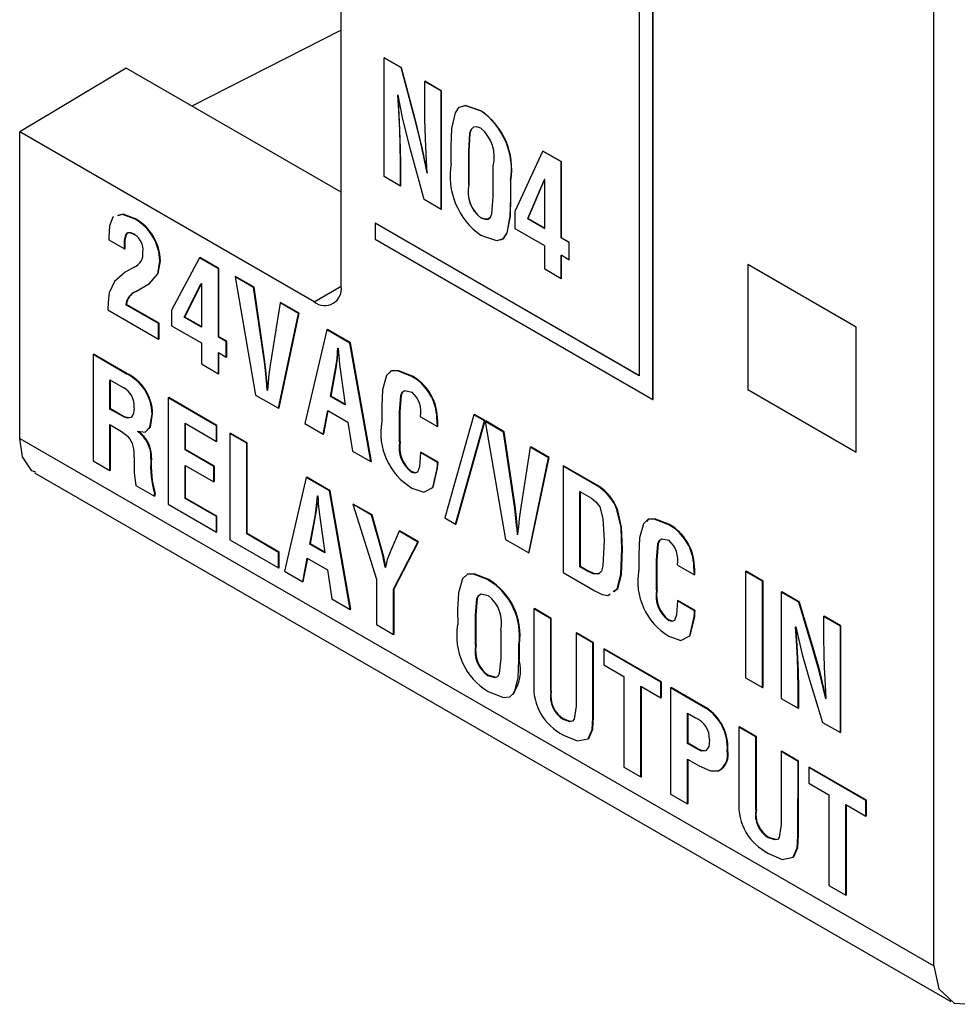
# Model space of a CAD drawing. Header units: millimetres. Extents: x 0 to 559, y 0 to 432.
# Tile 15 of 27: x 364 to 376, y 237 to 250. Entities that reach past the tile are written whole.
import ezdxf

# ---------------------------------------------------------------- set-up
doc = ezdxf.new("R2010")
doc.units = ezdxf.units.MM
doc.header["$LTSCALE"] = 2

msp = doc.modelspace()

# ---------------------------------------------------------------- linework, layer by layer
for p, q in [((368.256, 246.823), (368.256, 304.063)), ((375.988, 237.95), (375.988, 301.64)), ((372.143, 253.503), (372.143, 245.654)), ((372.322, 245.343), (372.322, 253.399)), ((372.323, 245.343), (372.323, 253.4)), ((368.256, 250.165), (366.304, 249.174)), ((368.814, 248.254), (368.814, 249.803)), ((368.814, 249.803), (369.036, 249.675)), ((368.814, 249.803), (368.815, 249.803)), ((369.037, 249.675), (368.815, 249.803)), ((365.449, 249.668), (364.06, 248.837)), ((368.256, 248.048), (365.449, 249.668)), ((369.036, 249.675), (369.213, 249.008)), ((369.036, 249.675), (369.037, 249.675)), ((369.214, 249.008), (369.037, 249.675)), ((369.345, 249.496), (369.346, 249.497)), ((369.345, 249.192), (369.345, 249.496)), ((369.345, 249.496), (369.559, 249.373)), ((369.559, 249.374), (369.346, 249.497)), ((369.559, 247.824), (369.559, 249.374)), ((369.559, 249.373), (369.559, 249.374)), ((369.559, 249.373), (369.559, 247.824)), ((368.997, 249.314), (368.994, 249.316)), ((370.077, 249.112), (370.078, 249.112)), ((369.213, 249.008), (369.214, 249.008)), ((364.06, 244.836), (364.06, 248.837)), ((367.902, 246.619), (364.06, 248.837)), ((369.017, 248.861), (369.018, 248.861)), ((369.335, 247.953), (369.158, 248.606)), ((369.689, 248.425), (369.689, 248.649)), ((369.918, 248.147), (369.919, 248.582)), ((369.918, 248.581), (369.919, 248.582)), ((369.918, 248.581), (369.918, 248.146)), ((370.526, 247.8), (370.886, 248.586)), ((370.886, 248.586), (371.125, 248.448)), ((370.886, 248.586), (370.887, 248.586)), ((371.125, 248.449), (370.887, 248.586)), ((371.125, 247.454), (371.125, 248.449)), ((371.125, 248.448), (371.125, 248.449)), ((371.125, 248.448), (371.125, 247.454)), ((369.028, 248.421), (369.029, 248.422)), ((369.028, 248.421), (369.028, 248.13)), ((369.029, 248.131), (369.029, 248.422)), ((369.374, 248.3), (369.375, 248.3)), ((369.378, 248.299), (369.375, 248.3)), ((370.237, 247.987), (370.237, 248.389)), ((369.028, 248.13), (368.814, 248.254)), ((369.374, 248.3), (369.377, 248.298)), ((370.465, 248.201), (370.465, 247.977)), ((370.465, 248.201), (370.466, 248.201)), ((370.466, 247.977), (370.466, 248.201)), ((370.908, 248.215), (370.689, 247.705)), ((370.69, 247.706), (370.908, 248.215)), ((370.911, 248.213), (370.908, 248.215)), ((370.911, 247.577), (370.911, 248.213)), ((369.028, 248.13), (369.029, 248.131)), ((369.918, 248.146), (369.918, 248.147)), ((369.559, 247.824), (369.335, 247.953)), ((370.465, 247.977), (370.466, 247.977)), ((369.559, 247.824), (369.559, 247.824)), ((370.526, 247.572), (370.526, 247.8)), ((365.565, 247.696), (365.572, 247.7)), ((370.077, 247.714), (370.078, 247.714)), ((370.689, 247.705), (370.69, 247.706)), ((370.689, 247.705), (370.911, 247.577)), ((370.911, 247.578), (370.69, 247.706)), ((368.697, 247.643), (368.697, 247.435)), ((372.143, 245.654), (368.697, 247.643)), ((368.697, 247.643), (368.698, 247.643)), ((372.143, 245.655), (368.698, 247.643)), ((370.911, 247.35), (370.526, 247.572)), ((365.221, 247.466), (365.221, 247.427)), ((365.221, 247.427), (365.427, 247.308)), ((365.446, 247.493), (365.453, 247.497)), ((368.697, 247.435), (372.322, 245.343)), ((371.227, 247.396), (371.125, 247.454)), ((371.125, 247.454), (371.226, 247.395)), ((371.125, 247.454), (371.125, 247.454)), ((365.427, 247.308), (365.434, 247.312)), ((370.911, 247.043), (370.911, 247.35)), ((371.226, 247.395), (371.227, 247.396)), ((371.226, 247.395), (371.226, 247.168)), ((371.227, 247.168), (371.227, 247.396)), ((365.888, 247.151), (365.895, 247.155)), ((366.405, 247.192), (366.041, 246.511)), ((366.405, 247.192), (366.412, 247.196)), ((366.652, 247.049), (366.405, 247.192)), ((366.659, 247.053), (366.412, 247.196)), ((371.125, 246.92), (371.125, 247.226)), ((371.226, 247.168), (371.125, 247.226)), ((371.125, 247.226), (371.125, 246.92)), ((371.226, 247.168), (371.227, 247.168)), ((365.551, 247.071), (365.437, 247.005)), ((366.652, 247.049), (366.659, 247.053)), ((366.652, 246.158), (366.652, 247.049)), ((366.659, 246.163), (366.659, 247.053)), ((371.125, 246.92), (370.911, 247.043)), ((374.973, 246.289), (373.559, 247.105)), ((373.559, 247.105), (373.559, 245.472)), ((373.56, 247.105), (373.56, 245.473)), ((366.869, 246.943), (366.876, 246.947)), ((366.869, 246.943), (367.136, 245.402)), ((367.11, 246.804), (366.869, 246.943)), ((367.118, 246.808), (366.876, 246.947)), ((371.125, 246.92), (371.125, 246.92)), ((365.568, 246.749), (365.748, 246.855)), ((365.575, 246.753), (365.755, 246.859)), ((365.748, 246.855), (365.755, 246.859)), ((366.206, 246.416), (366.428, 246.858)), ((366.213, 246.42), (366.431, 246.854)), ((366.428, 246.858), (366.431, 246.856)), ((366.431, 246.856), (366.431, 246.286)), ((367.11, 246.804), (367.118, 246.808)), ((367.252, 245.835), (367.11, 246.804)), ((367.259, 245.839), (367.118, 246.808)), ((367.902, 246.619), (368.256, 246.823)), ((365.568, 246.749), (365.575, 246.753)), ((365.21, 246.513), (365.871, 246.131)), ((365.446, 246.58), (365.453, 246.584)), ((365.871, 246.335), (365.446, 246.58)), ((365.878, 246.339), (365.453, 246.584)), ((366.041, 246.511), (366.041, 246.307)), ((367.456, 246.604), (367.329, 245.79)), ((367.456, 246.604), (367.463, 246.608)), ((367.697, 246.465), (367.456, 246.604)), ((367.704, 246.469), (367.463, 246.608)), ((366.206, 246.416), (366.213, 246.42)), ((366.431, 246.286), (366.206, 246.416)), ((366.431, 246.294), (366.213, 246.42)), ((367.437, 245.229), (367.697, 246.465)), ((367.444, 245.233), (367.704, 246.469)), ((367.697, 246.465), (367.704, 246.469)), ((365.871, 246.335), (365.878, 246.339)), ((365.871, 246.131), (365.871, 246.335)), ((365.878, 246.135), (365.878, 246.339)), ((366.041, 246.307), (366.431, 246.082)), ((368.067, 246.251), (367.781, 245.029)), ((368.067, 246.251), (368.074, 246.256)), ((368.369, 246.077), (368.067, 246.251)), ((368.376, 246.081), (368.074, 246.256)), ((374.973, 244.656), (374.973, 246.289)), ((365.871, 246.131), (365.878, 246.135)), ((366.652, 246.158), (366.659, 246.163)), ((366.755, 246.099), (366.652, 246.158)), ((366.762, 246.103), (366.659, 246.163)), ((366.431, 246.082), (366.431, 245.808)), ((366.755, 246.099), (366.762, 246.103)), ((366.755, 245.895), (366.755, 246.099)), ((366.762, 245.899), (366.762, 246.103)), ((368.212, 246.015), (368.216, 246.013)), ((368.369, 246.077), (368.376, 246.081)), ((368.641, 244.532), (368.369, 246.077)), ((368.648, 244.536), (368.376, 246.081)), ((365.016, 245.93), (365.023, 245.935)), ((365.016, 245.93), (365.016, 244.544)), ((365.442, 245.684), (365.016, 245.93)), ((365.449, 245.688), (365.023, 245.935)), ((366.652, 245.955), (366.755, 245.895)), ((366.652, 245.68), (366.652, 245.955)), ((366.659, 245.684), (366.659, 245.951)), ((366.755, 245.895), (366.762, 245.899)), ((368.204, 245.926), (368.211, 245.93)), ((366.431, 245.808), (366.652, 245.68)), ((367.252, 245.835), (367.259, 245.839)), ((368.115, 245.383), (368.182, 245.744)), ((368.122, 245.387), (368.189, 245.748)), ((368.182, 245.744), (368.189, 245.748)), ((365.442, 245.684), (365.449, 245.688)), ((366.652, 245.68), (366.659, 245.684)), ((368.246, 245.707), (368.307, 245.272)), ((369.177, 245.645), (369.184, 245.649)), ((365.237, 245.599), (365.408, 245.501)), ((365.237, 245.219), (365.237, 245.599)), ((365.244, 245.223), (365.244, 245.595)), ((367.279, 245.583), (367.286, 245.587)), ((365.997, 245.364), (366.004, 245.368)), ((366.626, 245.001), (365.997, 245.364)), ((365.997, 245.364), (365.997, 243.976)), ((366.633, 245.005), (366.004, 245.368)), ((367.136, 245.402), (367.437, 245.229)), ((367.289, 245.463), (367.292, 245.465)), ((367.292, 245.461), (367.289, 245.463)), ((368.115, 245.383), (368.122, 245.387)), ((368.307, 245.272), (368.115, 245.383)), ((368.305, 245.281), (368.122, 245.387)), ((373.56, 245.473), (373.559, 245.472)), ((373.559, 245.472), (374.973, 244.656)), ((373.56, 245.473), (374.973, 244.657)), ((365.237, 245.219), (365.244, 245.223)), ((365.417, 245.115), (365.237, 245.219)), ((365.424, 245.119), (365.244, 245.223)), ((367.437, 245.229), (367.444, 245.233)), ((368.784, 245.256), (368.784, 245.055)), ((372.322, 245.343), (372.323, 245.343)), ((365.417, 245.115), (365.424, 245.119)), ((365.786, 245.154), (365.793, 245.158)), ((368.02, 244.89), (368.08, 245.199)), ((368.028, 244.894), (368.085, 245.196)), ((368.08, 245.199), (368.342, 245.048)), ((369.017, 245.179), (369.024, 245.183)), ((369.017, 244.79), (369.017, 245.179)), ((369.024, 244.794), (369.024, 245.183)), ((369.288, 245.118), (369.509, 244.991)), ((369.504, 245.1), (369.511, 245.104)), ((369.985, 245.144), (369.606, 243.798)), ((369.985, 245.144), (369.992, 245.148)), ((370.124, 245.064), (369.985, 245.144)), ((370.131, 245.068), (369.992, 245.148)), ((365.237, 244.416), (365.237, 245.015)), ((365.237, 245.015), (365.278, 244.992)), ((365.244, 244.42), (365.244, 245.011)), ((366.218, 245.033), (366.626, 244.797)), ((366.218, 244.687), (366.218, 245.033)), ((366.225, 244.691), (366.225, 245.029)), ((366.626, 245.001), (366.633, 245.005)), ((366.626, 244.797), (366.626, 245.001)), ((366.633, 244.801), (366.633, 245.005)), ((367.781, 245.029), (368.02, 244.89)), ((368.342, 245.048), (368.401, 244.67)), ((369.509, 244.991), (369.516, 244.995)), ((369.745, 243.718), (370.124, 245.064)), ((369.753, 243.722), (370.131, 245.068)), ((370.124, 245.064), (370.131, 245.068)), ((370.133, 245.058), (370.14, 245.063)), ((370.133, 245.058), (370.4, 243.518)), ((370.374, 244.919), (370.133, 245.058)), ((370.382, 244.923), (370.14, 245.063)), ((364.06, 244.836), (375.988, 237.95)), ((365.6, 244.924), (365.6, 244.928)), ((365.6, 244.924), (365.607, 244.928)), ((365.607, 244.928), (365.607, 244.932)), ((366.8, 244.901), (366.807, 244.905)), ((366.8, 244.901), (366.8, 243.513)), ((367.021, 244.773), (366.8, 244.901)), ((367.028, 244.777), (366.807, 244.905)), ((368.02, 244.89), (368.028, 244.894)), ((370.374, 244.919), (370.382, 244.923)), ((370.516, 243.951), (370.374, 244.919)), ((370.523, 243.955), (370.382, 244.923)), ((366.626, 244.797), (366.633, 244.801)), ((367.021, 244.773), (367.028, 244.777)), ((367.021, 243.589), (367.021, 244.773)), ((367.028, 243.593), (367.028, 244.777)), ((369.017, 244.79), (369.024, 244.794)), ((370.72, 244.72), (370.593, 243.906)), ((370.72, 244.72), (370.727, 244.724)), ((370.961, 244.581), (370.72, 244.72)), ((370.968, 244.585), (370.727, 244.724)), ((365.772, 244.574), (365.779, 244.578)), ((366.218, 244.687), (366.225, 244.691)), ((366.594, 244.47), (366.218, 244.687)), ((366.601, 244.475), (366.225, 244.691)), ((368.401, 244.67), (368.641, 244.532)), ((369.288, 244.65), (369.295, 244.654)), ((369.511, 244.521), (369.288, 244.65)), ((369.518, 244.525), (369.295, 244.654)), ((370.701, 243.344), (370.961, 244.581)), ((370.708, 243.349), (370.968, 244.585)), ((370.961, 244.581), (370.968, 244.585)), ((365.016, 244.544), (365.237, 244.416)), ((366.218, 244.483), (366.594, 244.267)), ((366.218, 244.052), (366.218, 244.483)), ((366.225, 244.056), (366.225, 244.479)), ((366.594, 244.47), (366.601, 244.475)), ((366.594, 244.267), (366.594, 244.47)), ((366.601, 244.271), (366.601, 244.475)), ((368.641, 244.532), (368.648, 244.536)), ((369.506, 244.443), (369.513, 244.448)), ((369.511, 244.521), (369.518, 244.525)), ((371.149, 244.472), (371.156, 244.476)), ((371.149, 244.472), (371.149, 243.084)), ((371.617, 244.202), (371.149, 244.472)), ((371.624, 244.206), (371.156, 244.476)), ((364.254, 244.385), (376.207, 237.485)), ((365.237, 244.416), (365.244, 244.42)), ((367.799, 244.324), (367.513, 243.101)), ((367.799, 244.324), (367.806, 244.328)), ((368.101, 244.149), (367.799, 244.324)), ((368.109, 244.153), (367.806, 244.328)), ((369.176, 244.393), (369.183, 244.397)), ((369.219, 244.388), (369.183, 244.397)), ((365.575, 244.221), (365.82, 244.08)), ((366.594, 244.267), (366.601, 244.271)), ((371.617, 244.202), (371.624, 244.206)), ((365.82, 244.109), (365.827, 244.113)), ((365.82, 244.08), (365.82, 244.109)), ((365.82, 244.08), (365.827, 244.084)), ((365.827, 244.084), (365.827, 244.113)), ((367.945, 244.087), (367.948, 244.086)), ((368.101, 244.149), (368.109, 244.153)), ((368.373, 242.604), (368.101, 244.149)), ((368.38, 242.608), (368.109, 244.153)), ((371.37, 244.141), (371.519, 244.055)), ((371.37, 243.16), (371.37, 244.141)), ((371.377, 243.164), (371.377, 244.137)), ((365.997, 243.976), (366.626, 243.613)), ((366.218, 244.052), (366.225, 244.056)), ((366.626, 243.817), (366.218, 244.052)), ((366.633, 243.821), (366.225, 244.056)), ((367.937, 243.998), (367.944, 244.002)), ((368.404, 243.975), (368.411, 243.979)), ((368.404, 243.975), (368.717, 242.996)), ((368.65, 243.833), (368.404, 243.975)), ((368.657, 243.837), (368.411, 243.979)), ((370.516, 243.951), (370.523, 243.955)), ((366.626, 243.817), (366.633, 243.821)), ((366.626, 243.613), (366.626, 243.817)), ((366.633, 243.617), (366.633, 243.821)), ((367.847, 243.455), (367.914, 243.816)), ((367.854, 243.459), (367.921, 243.82)), ((367.914, 243.816), (367.921, 243.82)), ((368.65, 243.833), (368.657, 243.837)), ((368.775, 243.396), (368.65, 243.833)), ((368.782, 243.4), (368.657, 243.837)), ((371.852, 243.909), (371.859, 243.913)), ((367.978, 243.779), (368.039, 243.344)), ((369.606, 243.798), (369.745, 243.718)), ((369.745, 243.718), (369.753, 243.722)), ((370.543, 243.699), (370.55, 243.703)), ((372.53, 243.709), (372.537, 243.713)), ((366.626, 243.613), (366.633, 243.617)), ((367.021, 243.589), (367.028, 243.593)), ((367.438, 243.348), (367.021, 243.589)), ((367.445, 243.352), (367.028, 243.593)), ((369.01, 243.625), (368.903, 243.372)), ((369.01, 243.625), (369.017, 243.629)), ((369.256, 243.483), (369.01, 243.625)), ((369.263, 243.487), (369.017, 243.629)), ((370.553, 243.579), (370.556, 243.581)), ((370.556, 243.577), (370.553, 243.579)), ((366.8, 243.513), (367.438, 243.144)), ((367.847, 243.455), (367.854, 243.459)), ((368.039, 243.344), (367.847, 243.455)), ((368.038, 243.353), (367.854, 243.459)), ((368.938, 242.869), (369.256, 243.483)), ((368.945, 242.873), (369.263, 243.487)), ((369.256, 243.483), (369.263, 243.487)), ((370.4, 243.518), (370.701, 243.344)), ((367.438, 243.348), (367.445, 243.352)), ((367.438, 243.144), (367.438, 243.348)), ((367.445, 243.148), (367.445, 243.352)), ((368.775, 243.396), (368.782, 243.4)), ((370.701, 243.344), (370.708, 243.349)), ((371.918, 243.391), (371.925, 243.395)), ((372.137, 243.32), (372.137, 243.12)), ((367.753, 242.962), (367.812, 243.271)), ((367.76, 242.966), (367.818, 243.268)), ((367.812, 243.271), (368.074, 243.12)), ((371.37, 243.16), (371.377, 243.164)), ((371.469, 243.103), (371.37, 243.16)), ((371.476, 243.107), (371.377, 243.164)), ((372.37, 243.244), (372.377, 243.248)), ((372.37, 242.854), (372.37, 243.244)), ((372.377, 242.858), (372.377, 243.248)), ((372.641, 243.183), (372.862, 243.055)), ((372.857, 243.164), (372.864, 243.169)), ((367.438, 243.144), (367.445, 243.148)), ((367.513, 243.101), (367.753, 242.962)), ((368.074, 243.12), (368.133, 242.743)), ((368.828, 243.153), (368.835, 243.157)), ((368.831, 243.151), (368.828, 243.153)), ((368.838, 243.155), (368.835, 243.157)), ((371.149, 243.084), (371.563, 242.845)), ((371.469, 243.103), (371.476, 243.107)), ((372.862, 243.055), (372.869, 243.059)), ((373.53, 243.098), (373.537, 243.102)), ((373.751, 242.97), (373.53, 243.098)), ((373.53, 243.098), (373.53, 241.71)), ((373.758, 242.974), (373.537, 243.102)), ((367.753, 242.962), (367.76, 242.966)), ((368.717, 242.996), (368.717, 242.406)), ((370.173, 242.988), (370.18, 242.992)), ((373.751, 242.97), (373.758, 242.974)), ((373.751, 241.582), (373.751, 242.97)), ((373.758, 241.586), (373.758, 242.974)), ((368.938, 242.869), (368.945, 242.873)), ((368.938, 242.278), (368.938, 242.869)), ((368.945, 242.282), (368.945, 242.873)), ((371.732, 242.784), (371.762, 242.806)), ((372.37, 242.854), (372.377, 242.858)), ((373.996, 242.828), (374.004, 242.832)), ((373.996, 242.828), (373.996, 241.44)), ((374.226, 242.696), (373.996, 242.828)), ((374.233, 242.7), (374.004, 242.832)), ((368.133, 242.743), (368.373, 242.604)), ((372.641, 242.714), (372.648, 242.719)), ((372.864, 242.585), (372.641, 242.714)), ((372.871, 242.589), (372.648, 242.719)), ((374.226, 242.696), (374.233, 242.7)), ((374.41, 242.084), (374.226, 242.696)), ((374.417, 242.088), (374.233, 242.7)), ((368.373, 242.604), (368.38, 242.608)), ((369.773, 242.602), (369.774, 242.402)), ((370.007, 242.526), (370.014, 242.53)), ((370.007, 242.136), (370.007, 242.526)), ((370.014, 242.14), (370.014, 242.53)), ((370.768, 242.61), (370.775, 242.614)), ((370.768, 242.61), (370.768, 241.637)), ((370.989, 242.482), (370.768, 242.61)), ((370.996, 242.486), (370.775, 242.614)), ((372.864, 242.585), (372.871, 242.589)), ((368.717, 242.406), (368.938, 242.278)), ((370.989, 242.482), (370.996, 242.486)), ((370.989, 241.531), (370.989, 242.482)), ((370.996, 241.536), (370.996, 242.486)), ((372.529, 242.457), (372.536, 242.461)), ((372.572, 242.452), (372.536, 242.461)), ((372.859, 242.508), (372.867, 242.512)), ((374.546, 242.511), (374.554, 242.515)), ((374.768, 242.383), (374.546, 242.511)), ((374.546, 242.511), (374.546, 242.238)), ((374.775, 242.387), (374.554, 242.515)), ((368.938, 242.278), (368.945, 242.282)), ((370.338, 242.327), (370.339, 241.967)), ((371.318, 242.292), (371.325, 242.296)), ((371.539, 242.165), (371.318, 242.292)), ((371.318, 242.292), (371.318, 241.342)), ((371.546, 242.169), (371.325, 242.296)), ((374.183, 242.378), (374.186, 242.376)), ((374.768, 242.383), (374.775, 242.387)), ((374.768, 240.995), (374.768, 242.383)), ((374.775, 240.999), (374.775, 242.387)), ((370.007, 242.136), (370.014, 242.14)), ((370.571, 241.941), (370.572, 242.142)), ((370.572, 242.142), (370.579, 242.146)), ((370.579, 241.945), (370.579, 242.146)), ((371.539, 242.165), (371.546, 242.169)), ((371.539, 241.192), (371.539, 242.165)), ((371.546, 241.196), (371.546, 242.169)), ((371.679, 242.084), (371.686, 242.088)), ((372.425, 241.653), (371.679, 242.084)), ((371.679, 242.084), (371.679, 241.88)), ((372.432, 241.657), (371.686, 242.088)), ((374.41, 242.084), (374.417, 242.088)), ((370.571, 241.941), (370.579, 241.945)), ((371.679, 241.88), (371.942, 241.728)), ((374.206, 241.968), (374.214, 241.972)), ((370.173, 241.735), (370.18, 241.739)), ((370.265, 241.717), (370.18, 241.739)), ((371.942, 241.728), (371.942, 240.544)), ((372.425, 241.653), (372.432, 241.657)), ((372.425, 241.449), (372.425, 241.653)), ((372.432, 241.454), (372.432, 241.657)), ((373.53, 241.71), (373.751, 241.582)), ((374.352, 241.729), (374.536, 241.129)), ((370.989, 241.531), (370.996, 241.536)), ((372.163, 241.601), (372.425, 241.449)), ((372.163, 240.416), (372.163, 241.601)), ((372.171, 240.42), (372.171, 241.596)), ((372.552, 241.58), (372.559, 241.584)), ((372.552, 241.58), (372.552, 240.192)), ((373.008, 241.316), (372.552, 241.58)), ((373.015, 241.32), (372.559, 241.584)), ((373.751, 241.582), (373.758, 241.586)), ((374.218, 241.573), (374.225, 241.577)), ((374.218, 241.313), (374.218, 241.573)), ((374.225, 241.317), (374.225, 241.577)), ((372.425, 241.449), (372.432, 241.454)), ((373.996, 241.44), (374.218, 241.313)), ((374.576, 241.436), (374.579, 241.438)), ((374.579, 241.435), (374.576, 241.436)), ((372.773, 241.249), (372.876, 241.189)), ((372.773, 240.852), (372.773, 241.249)), ((372.78, 240.856), (372.78, 241.245)), ((373.008, 241.316), (373.015, 241.32)), ((374.218, 241.313), (374.225, 241.317)), ((371.157, 241.167), (371.164, 241.171)), ((371.539, 241.192), (371.546, 241.196)), ((374.536, 241.129), (374.768, 240.995)), ((373.444, 241.065), (373.451, 241.069)), ((373.444, 241.065), (373.444, 240.092)), ((373.665, 240.938), (373.444, 241.065)), ((373.672, 240.942), (373.451, 241.069)), ((374.768, 240.995), (374.775, 240.999)), ((372.773, 240.852), (372.78, 240.856)), ((372.894, 240.782), (372.773, 240.852)), ((372.901, 240.786), (372.78, 240.856)), ((373.665, 240.938), (373.672, 240.942)), ((373.665, 239.987), (373.665, 240.938)), ((373.672, 239.991), (373.672, 240.942)), ((372.894, 240.782), (372.901, 240.786)), ((373.291, 240.76), (373.299, 240.764)), ((373.994, 240.748), (374.001, 240.752)), ((374.215, 240.62), (373.994, 240.748)), ((373.994, 240.748), (373.994, 239.797)), ((374.222, 240.624), (374.001, 240.752)), ((372.773, 240.648), (372.925, 240.56)), ((372.773, 240.064), (372.773, 240.648)), ((372.78, 240.068), (372.78, 240.644)), ((374.214, 239.647), (374.215, 240.62)), ((374.215, 240.62), (374.222, 240.624)), ((374.221, 239.651), (374.222, 240.624)), ((371.942, 240.544), (372.163, 240.416)), ((373.178, 240.497), (373.185, 240.501)), ((374.355, 240.539), (374.362, 240.544)), ((375.101, 240.109), (374.355, 240.539)), ((374.355, 240.539), (374.355, 240.336)), ((375.108, 240.113), (374.362, 240.544)), ((372.163, 240.416), (372.171, 240.42)), ((374.355, 240.336), (374.618, 240.184)), ((372.552, 240.192), (372.773, 240.064)), ((374.618, 240.184), (374.618, 238.999)), ((375.101, 240.109), (375.108, 240.113)), ((375.101, 239.905), (375.101, 240.109)), ((375.108, 239.909), (375.108, 240.113)), ((372.773, 240.064), (372.78, 240.068)), ((373.665, 239.987), (373.672, 239.991)), ((374.839, 240.056), (375.101, 239.905)), ((374.839, 238.872), (374.839, 240.056)), ((374.846, 238.876), (374.846, 240.052)), ((375.101, 239.905), (375.108, 239.909)), ((373.832, 239.622), (373.839, 239.626)), ((374.214, 239.647), (374.221, 239.651)), ((374.618, 238.999), (374.839, 238.872)), ((374.839, 238.872), (374.846, 238.876))]:
    msp.add_line(p, q)
at = {"flags": 128}
for points in [[(368.994, 249.316), (369.008, 249.061), (369.017, 248.861)], [(369.018, 248.861), (369.006, 249.116), (368.995, 249.316)], [(369.158, 248.606), (369.06, 249.004), (368.997, 249.314)], [(369.356, 248.75), (369.347, 248.999), (369.345, 249.192)], [(369.689, 248.649), (369.7, 248.88), (369.745, 249.084), (369.795, 249.158), (369.877, 249.181), (370.077, 249.112)], [(370.078, 249.112), (369.878, 249.182), (369.833, 249.169)], [(369.213, 249.008), (369.311, 248.61), (369.374, 248.3)], [(369.375, 248.3), (369.293, 248.695), (369.214, 249.008)], [(369.017, 248.861), (369.025, 248.614), (369.028, 248.421)], [(369.029, 248.422), (369.024, 248.667), (369.018, 248.861)], [(370.077, 248.884), (370.026, 248.902), (369.98, 248.897), (369.948, 248.866), (369.932, 248.817), (369.918, 248.581)], [(369.919, 248.582), (369.933, 248.818), (369.949, 248.867), (369.958, 248.875)], [(369.377, 248.298), (369.364, 248.552), (369.356, 248.75)], [(370.077, 247.714), (370.127, 247.695), (370.17, 247.697), (370.202, 247.724), (370.219, 247.768), (370.237, 247.987)], [(370.465, 247.977), (370.46, 247.735), (370.417, 247.52), (370.368, 247.441), (370.284, 247.415), (370.077, 247.486)], [(370.328, 247.429), (370.368, 247.441), (370.418, 247.52), (370.461, 247.735), (370.466, 247.977)], [(365.284, 247.727), (365.273, 247.724), (365.231, 247.608), (365.221, 247.466)], [(365.565, 247.696), (365.403, 247.759), (365.334, 247.74)], [(365.572, 247.7), (365.41, 247.763), (365.341, 247.744)], [(370.199, 247.721), (370.171, 247.698), (370.127, 247.696), (370.078, 247.714)], [(365.427, 247.308), (365.429, 247.418), (365.446, 247.493)], [(365.434, 247.312), (365.436, 247.422), (365.453, 247.497)], [(365.446, 247.493), (365.466, 247.517), (365.497, 247.521), (365.555, 247.498)], [(365.453, 247.497), (365.473, 247.521), (365.504, 247.525), (365.562, 247.502)], [(365.748, 246.855), (365.86, 246.985), (365.888, 247.151)], [(365.755, 246.859), (365.867, 246.989), (365.895, 247.155)], [(365.437, 247.005), (365.297, 246.883), (365.229, 246.737)], [(365.229, 246.737), (365.215, 246.613), (365.21, 246.513)], [(368.204, 245.926), (368.208, 245.976), (368.212, 246.015)], [(368.216, 246.013), (368.221, 245.958), (368.223, 245.915)], [(368.182, 245.744), (368.196, 245.844), (368.204, 245.926)], [(368.189, 245.748), (368.203, 245.849), (368.211, 245.93)], [(368.223, 245.915), (368.234, 245.799), (368.246, 245.707)], [(367.279, 245.583), (367.266, 245.723), (367.252, 245.835)], [(367.286, 245.587), (367.273, 245.727), (367.259, 245.839)], [(367.329, 245.79), (367.311, 245.669), (367.302, 245.57)], [(369.177, 245.645), (368.987, 245.719), (368.904, 245.712), (368.847, 245.656), (368.795, 245.471), (368.784, 245.256)], [(369.184, 245.649), (368.994, 245.723), (368.911, 245.716), (368.882, 245.688)], [(367.289, 245.463), (367.285, 245.53), (367.279, 245.583)], [(367.294, 245.496), (367.292, 245.534), (367.286, 245.587)], [(367.302, 245.57), (367.295, 245.51), (367.292, 245.461)], [(369.017, 245.179), (369.033, 245.395), (369.051, 245.438), (369.084, 245.46), (369.176, 245.441)], [(369.024, 245.183), (369.04, 245.399), (369.056, 245.439)], [(365.552, 245.236), (365.544, 245.162), (365.513, 245.11), (365.47, 245.099), (365.417, 245.115)], [(365.488, 245.106), (365.477, 245.103), (365.424, 245.119)], [(365.6, 244.928), (365.698, 244.916), (365.759, 244.98), (365.786, 245.154)], [(365.738, 244.954), (365.767, 244.984), (365.793, 245.158)], [(369.509, 244.991), (369.508, 245.051), (369.504, 245.1)], [(369.516, 244.995), (369.515, 245.055), (369.511, 245.104)], [(365.278, 244.992), (365.388, 244.926), (365.473, 244.861)], [(364.271, 244.396), (364.217, 244.413), (364.097, 244.594), (364.06, 244.836)], [(365.551, 244.589), (365.554, 244.388), (365.575, 244.221)], [(369.288, 244.65), (369.276, 244.466), (369.248, 244.394), (369.216, 244.383), (369.176, 244.393)], [(369.378, 244.157), (369.455, 244.198), (369.513, 244.448)], [(369.506, 244.443), (369.509, 244.487), (369.511, 244.521)], [(369.513, 244.448), (369.516, 244.491), (369.518, 244.525)], [(369.177, 244.188), (369.334, 244.133), (369.448, 244.194), (369.506, 244.443)], [(367.937, 243.998), (367.941, 244.048), (367.945, 244.087)], [(367.948, 244.086), (367.953, 244.03), (367.956, 243.987)], [(367.914, 243.816), (367.929, 243.917), (367.937, 243.998)], [(367.921, 243.82), (367.936, 243.921), (367.944, 244.002)], [(367.956, 243.987), (367.967, 243.871), (367.978, 243.779)], [(370.543, 243.699), (370.53, 243.839), (370.516, 243.951)], [(370.55, 243.703), (370.537, 243.843), (370.523, 243.955)], [(371.519, 244.055), (371.578, 244.009), (371.627, 243.941), (371.67, 243.788), (371.685, 243.502)], [(370.593, 243.906), (370.575, 243.784), (370.566, 243.686)], [(371.918, 243.391), (371.906, 243.672), (371.852, 243.909)], [(371.925, 243.395), (371.913, 243.676), (371.859, 243.913)], [(370.553, 243.579), (370.549, 243.645), (370.543, 243.699)], [(370.558, 243.612), (370.556, 243.65), (370.55, 243.703)], [(370.566, 243.686), (370.559, 243.626), (370.556, 243.577)], [(372.53, 243.709), (372.34, 243.783), (372.257, 243.776), (372.2, 243.72), (372.148, 243.536), (372.137, 243.32)], [(372.537, 243.713), (372.347, 243.787), (372.264, 243.78), (372.236, 243.752)], [(371.685, 243.502), (371.67, 243.174), (371.651, 243.104), (371.608, 243.062), (371.542, 243.068), (371.469, 243.103)], [(372.37, 243.244), (372.386, 243.46), (372.404, 243.502), (372.437, 243.524), (372.529, 243.506)], [(372.377, 243.248), (372.393, 243.464), (372.41, 243.503)], [(368.828, 243.153), (368.804, 243.287), (368.775, 243.396)], [(368.835, 243.157), (368.811, 243.291), (368.782, 243.4)], [(368.903, 243.372), (368.856, 243.254), (368.831, 243.151)], [(371.803, 242.835), (371.857, 242.873), (371.904, 243.057), (371.918, 243.391)], [(371.81, 242.839), (371.864, 242.877), (371.911, 243.061), (371.925, 243.395)], [(372.862, 243.055), (372.861, 243.116), (372.857, 243.164)], [(372.869, 243.059), (372.868, 243.12), (372.864, 243.169)], [(370.173, 242.988), (369.982, 243.063), (369.897, 243.058), (369.838, 243.003), (369.786, 242.819), (369.773, 242.602)], [(370.18, 242.992), (369.989, 243.067), (369.904, 243.062), (369.873, 243.033)], [(371.644, 243.094), (371.615, 243.067), (371.549, 243.072), (371.476, 243.107)], [(370.007, 242.526), (370.024, 242.744), (370.044, 242.785), (370.079, 242.805), (370.173, 242.784)], [(370.014, 242.53), (370.031, 242.748), (370.048, 242.783)], [(371.563, 242.845), (371.66, 242.797), (371.732, 242.784)], [(372.641, 242.714), (372.629, 242.531), (372.601, 242.458), (372.569, 242.447), (372.529, 242.457)], [(372.859, 242.508), (372.862, 242.551), (372.864, 242.585)], [(372.867, 242.512), (372.869, 242.555), (372.871, 242.589)], [(372.53, 242.253), (372.687, 242.197), (372.802, 242.258), (372.859, 242.508)], [(372.776, 242.245), (372.809, 242.262), (372.867, 242.512)], [(374.206, 241.968), (374.194, 242.197), (374.183, 242.378)], [(374.186, 242.376), (374.271, 242.015), (374.352, 241.729)], [(374.214, 241.972), (374.201, 242.201), (374.192, 242.351)], [(374.546, 242.238), (374.55, 242.017), (374.557, 241.841)], [(374.576, 241.436), (374.491, 241.798), (374.41, 242.084)], [(374.584, 241.441), (374.498, 241.802), (374.417, 242.088)], [(370.339, 241.967), (370.317, 241.765), (370.297, 241.728), (370.262, 241.711), (370.173, 241.735)], [(370.173, 241.531), (370.37, 241.454), (370.456, 241.461), (370.515, 241.519), (370.565, 241.714), (370.571, 241.941)], [(374.218, 241.573), (374.213, 241.793), (374.206, 241.968)], [(374.225, 241.577), (374.22, 241.797), (374.214, 241.972)], [(374.557, 241.841), (374.569, 241.614), (374.579, 241.435)], [(371.318, 241.342), (371.294, 241.17), (371.271, 241.144), (371.237, 241.138), (371.157, 241.167)], [(371.155, 240.964), (371.333, 240.886), (371.478, 240.915), (371.529, 241.036), (371.539, 241.192)], [(371.255, 241.144), (371.244, 241.142), (371.164, 241.171)], [(371.476, 240.917), (371.485, 240.919), (371.536, 241.04), (371.546, 241.196)], [(373.058, 240.902), (373.049, 240.815), (373.011, 240.757), (372.956, 240.754), (372.894, 240.782)], [(372.995, 240.76), (372.963, 240.758), (372.901, 240.786)], [(372.925, 240.56), (373.073, 240.496), (373.178, 240.497)], [(373.994, 239.797), (373.969, 239.625), (373.947, 239.599), (373.912, 239.594), (373.832, 239.622)], [(373.831, 239.419), (374.008, 239.341), (374.153, 239.37), (374.204, 239.491), (374.214, 239.647)], [(373.93, 239.6), (373.919, 239.598), (373.839, 239.626)], [(374.152, 239.373), (374.16, 239.375), (374.211, 239.495), (374.221, 239.651)], [(375.988, 237.95), (376.052, 237.649), (376.251, 237.465), (376.474, 237.449), (376.707, 237.535)]]:
    msp.add_lwpolyline(points, dxfattribs=at)
for centre, radius, start, end in [((369.534, 248.342), 0.942, 351.3572, 54.7667), ((369.562, 248.354), 0.917, 350.3852, 55.7387), ((369.757, 248.508), 0.495, 346.0804, 49.5867), ((370.62, 248.26), 0.945, 169.9465, 234.9655), ((370.336, 248.055), 0.428, 167.6737, 232.8266), ((370.347, 248.059), 0.438, 168.4396, 232.0607), ((365.241, 247.136), 0.647, 1.3504, 60.0077), ((365.248, 247.14), 0.647, 1.3504, 60.0077), ((365.436, 247.297), 0.233, 353.0457, 59.2781), ((365.48, 247.245), 0.188, 292.2066, 7.3971), ((368.04, 246.788), 0.218, 230.7967, 9.214), ((365.643, 246.566), 0.197, 112.169, 175.8356), ((365.65, 246.57), 0.197, 112.169, 175.8356), ((365.193, 245.146), 0.593, 0.7279, 65.2021), ((365.2, 245.15), 0.593, 0.7279, 65.2021), ((368.852, 245.079), 0.652, 1.8625, 60.1451), ((368.859, 245.083), 0.652, 1.8625, 60.1451), ((365.286, 245.263), 0.267, 354.1799, 62.9072), ((368.952, 245.183), 0.342, 349.0681, 49.0855), ((369.613, 244.908), 0.842, 169.9439, 238.8114), ((365.21, 244.638), 0.345, 351.7724, 40.2956), ((365.366, 244.592), 0.407, 357.3873, 54.7738), ((365.373, 244.596), 0.407, 357.3873, 54.7738), ((369.409, 244.716), 0.399, 169.4124, 234.2139), ((369.416, 244.72), 0.399, 169.4124, 234.2139), ((367.032, 244.47), 1.264, 175.2849, 196.5955), ((367.039, 244.474), 1.264, 175.2849, 196.5955), ((371.268, 243.682), 0.626, 21.2672, 56.1825), ((371.275, 243.686), 0.626, 21.2672, 56.1825), ((372.205, 243.143), 0.652, 1.8625, 60.1451), ((372.212, 243.147), 0.652, 1.8625, 60.1451), ((372.305, 243.248), 0.342, 349.0681, 49.0855), ((372.966, 242.973), 0.842, 169.9439, 238.8114), ((369.736, 242.264), 0.845, 351.6374, 58.8575), ((369.743, 242.269), 0.845, 351.6374, 58.8575), ((369.894, 242.424), 0.455, 347.6373, 52.189), ((372.762, 242.78), 0.399, 169.4124, 234.2139), ((372.769, 242.785), 0.399, 169.4124, 234.2139), ((370.606, 242.257), 0.845, 170.1035, 239.1377), ((370.401, 242.064), 0.401, 169.7199, 235.2201), ((370.408, 242.068), 0.401, 169.7199, 235.2201), ((370.04, 241.814), 0.554, 324.6232, 13.7036), ((371.461, 241.588), 0.695, 175.9539, 243.8729), ((371.33, 241.467), 0.347, 169.3382, 240.0432), ((371.337, 241.471), 0.347, 169.3382, 240.0432), ((372.677, 240.798), 0.616, 356.5016, 57.44), ((372.684, 240.802), 0.616, 356.5016, 57.44), ((372.768, 240.919), 0.291, 356.5778, 68.1786), ((373.053, 240.707), 0.244, 300.7382, 12.61), ((373.061, 240.711), 0.244, 300.7382, 12.61), ((374.137, 240.043), 0.695, 175.9539, 243.8729), ((374.006, 239.923), 0.347, 169.3382, 240.0432), ((374.013, 239.927), 0.347, 169.3382, 240.0432)]:
    msp.add_arc(centre, radius, start, end)

doc.saveas('drawing.dxf')
